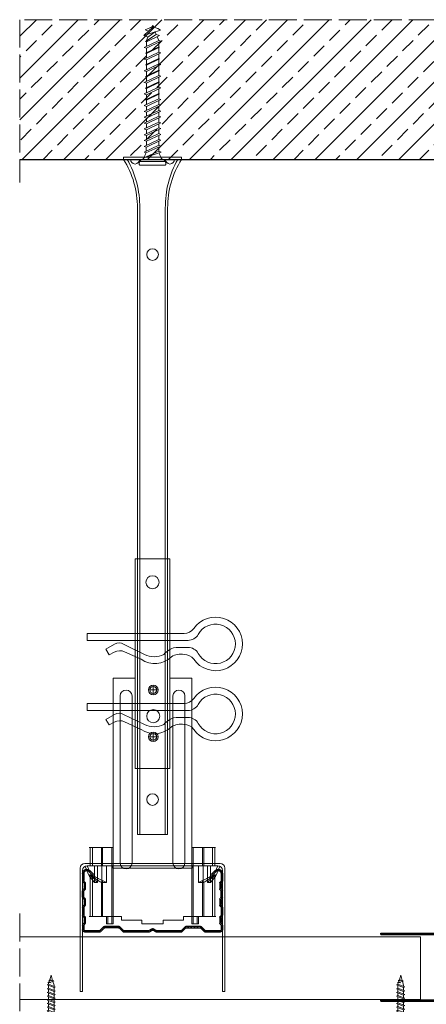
# Model space of a CAD drawing. Header units: millimetres. Extents: x -641 to 2681, y 417 to 2915.
# Tile 8 of 18: x -607 to -432, y 2492 to 2915. Entities that reach past the tile are written whole.
import ezdxf

# ---------------------------------------------------------------- set-up
doc = ezdxf.new("R2010")
doc.units = ezdxf.units.MM
doc.linetypes.add('ACAD_ISO02W100', pattern=[15, 12, -3])
for name, color, linetype, lineweight in [('_RIGIPS AKCESORIA', 7, 'Continuous', 18), ('_RIGIPS PROFIL', 7, 'Continuous', 18), ('KRESKOWANIE', 7, 'Continuous', 9), ('PRZERYWANA', 7, 'ACAD_ISO02W100', 9)]:
    doc.layers.add(name, color=color, linetype=linetype, lineweight=lineweight)

# ---------------------------------------------------------------- blocks, each defined once
blk = doc.blocks.new('CD 60 ULTRASTIL')
h = blk.add_hatch()
h.set_pattern_fill('ANSI31', color=256, scale=0.3, style=0)
h.paths.add_polyline_path([(542.88, 684.5, -0.302776), (543.49, 684.5), (544.54, 683.79, 0.148069), (544.85, 683.7), (555.42, 683.7, 0.198912), (555.81, 683.86), (557.38, 685.44, -0.198912), (557.77, 685.6), (563.59, 685.6, -0.198912), (563.98, 685.44), (565.55, 683.86, 0.198912), (565.94, 683.7), (572.18, 683.7, 0.414214), (573.18, 684.7), (573.18, 686.74, 0.198912), (573.02, 687.12), (572.74, 687.4, -0.198912), (572.58, 687.79), (572.58, 689.87, -0.198912), (572.74, 690.26), (573.02, 690.54, 0.198912), (573.18, 690.93), (573.18, 694.47, 0.198912), (573.02, 694.86), (572.74, 695.14, -0.198912), (572.58, 695.53), (572.58, 697.61, -0.198912), (572.74, 698), (573.02, 698.28, 0.198912), (573.18, 698.67), (573.18, 701.47, 0.198912), (573.02, 701.86), (572.74, 702.14, -0.198912), (572.58, 702.53), (572.58, 704.61, -0.198912), (572.74, 705), (573.02, 705.28, 0.198912), (573.18, 705.67), (573.18, 708.9, 0.666128), (570.12, 710.18), (568.55, 708.63), (568.93, 708.24), (570.5, 709.79, -0.666128), (572.63, 708.9), (572.63, 705.9, -0.198912), (572.47, 705.51), (572.19, 705.23, 0.198912), (572.03, 704.84), (572.03, 702.3, 0.198912), (572.19, 701.91), (572.47, 701.63, -0.198912), (572.63, 701.25), (572.63, 698.9, -0.198912), (572.47, 698.51), (572.19, 698.23, 0.198912), (572.03, 697.84), (572.03, 695.3, 0.198912), (572.19, 694.91), (572.47, 694.63, -0.198912), (572.63, 694.25), (572.63, 691.16, -0.198912), (572.47, 690.77), (572.19, 690.49, 0.198912), (572.03, 690.1), (572.03, 687.56, 0.198912), (572.19, 687.17), (572.47, 686.9, -0.198912), (572.63, 686.51), (572.63, 684.7, -0.414214), (572.18, 684.25), (566.17, 684.25, -0.198912), (565.78, 684.41), (564.2, 685.99, 0.198912), (563.82, 686.15), (557.55, 686.15, 0.198912), (557.16, 685.99), (555.58, 684.41, -0.198912), (555.19, 684.25), (545.01, 684.25, -0.148069), (544.71, 684.34), (543.49, 685.16, 0.302776), (542.88, 685.16), (541.65, 684.34, -0.148069), (541.35, 684.25), (531.17, 684.25, -0.198912), (530.78, 684.41), (529.2, 685.99, 0.198912), (528.82, 686.15), (522.55, 686.15, 0.198912), (522.16, 685.99), (520.58, 684.41, -0.198912), (520.19, 684.25), (514.18, 684.25, -0.414214), (513.73, 684.7), (513.73, 686.51, -0.198912), (513.89, 686.9), (514.17, 687.17, 0.198912), (514.33, 687.56), (514.33, 690.1, 0.198912), (514.17, 690.49), (513.89, 690.77, -0.198912), (513.73, 691.16), (513.73, 694.25, -0.198912), (513.89, 694.63), (514.17, 694.91, 0.198912), (514.33, 695.3), (514.33, 697.84, 0.198912), (514.17, 698.23), (513.89, 698.51, -0.198912), (513.73, 698.9), (513.73, 701.25, -0.198912), (513.89, 701.63), (514.17, 701.91, 0.198912), (514.33, 702.3), (514.33, 704.84, 0.198912), (514.17, 705.23), (513.89, 705.51, -0.198912), (513.73, 705.9), (513.73, 708.9, -0.666128), (515.86, 709.79), (517.43, 708.24), (517.81, 708.63), (516.25, 710.18, 0.666128), (513.18, 708.9), (513.18, 705.67, 0.198912), (513.34, 705.28), (513.62, 705, -0.198912), (513.78, 704.61), (513.78, 702.53, -0.198912), (513.62, 702.14), (513.34, 701.86, 0.198912), (513.18, 701.47), (513.18, 698.67, 0.198912), (513.34, 698.28), (513.62, 698, -0.198912), (513.78, 697.61), (513.78, 695.53, -0.198912), (513.62, 695.14), (513.34, 694.86, 0.198912), (513.18, 694.47), (513.18, 690.93, 0.198912), (513.34, 690.54), (513.62, 690.26, -0.198912), (513.78, 689.87), (513.78, 687.79, -0.198912), (513.62, 687.4), (513.34, 687.12, 0.198912), (513.18, 686.74), (513.18, 684.7, 0.414214), (514.18, 683.7), (520.42, 683.7, 0.198912), (520.81, 683.86), (522.38, 685.44, -0.198912), (522.77, 685.6), (528.59, 685.6, -0.198912), (528.98, 685.44), (530.55, 683.86, 0.198912), (530.94, 683.7), (541.51, 683.7, 0.148069), (541.82, 683.79)])
for p, q in [((513.18, 708.9), (513.18, 705.67)), ((513.73, 708.9), (513.73, 705.9)), ((515.86, 709.79), (517.43, 708.24)), ((516.25, 710.18), (517.81, 708.63)), ((517.43, 708.24), (517.81, 708.63)), ((570.12, 710.18), (568.55, 708.63)), ((568.93, 708.24), (568.55, 708.63)), ((570.5, 709.79), (568.93, 708.24)), ((572.63, 708.9), (572.63, 705.9)), ((573.18, 708.9), (573.18, 705.67)), ((513.34, 705.28), (513.62, 705)), ((513.34, 701.86), (513.62, 702.14)), ((513.78, 704.61), (513.78, 702.53)), ((513.89, 705.51), (514.17, 705.23)), ((514.33, 704.84), (514.33, 702.3)), ((572.03, 704.84), (572.03, 702.3)), ((572.47, 705.51), (572.19, 705.23)), ((572.58, 704.61), (572.58, 702.53)), ((573.02, 705.28), (572.74, 705)), ((573.02, 701.86), (572.74, 702.14)), ((513.18, 698.67), (513.18, 701.47)), ((513.34, 698.28), (513.62, 698)), ((513.73, 698.9), (513.73, 701.25)), ((513.89, 701.63), (514.17, 701.91)), ((513.89, 698.51), (514.17, 698.23)), ((572.47, 701.63), (572.19, 701.91)), ((572.47, 698.51), (572.19, 698.23)), ((572.63, 698.9), (572.63, 701.25)), ((573.02, 698.28), (572.74, 698)), ((573.18, 698.67), (573.18, 701.47)), ((513.18, 694.47), (513.18, 690.93)), ((513.34, 694.86), (513.62, 695.14)), ((513.73, 694.25), (513.73, 691.16)), ((513.78, 697.61), (513.78, 695.53)), ((513.89, 694.63), (514.17, 694.91)), ((514.33, 697.84), (514.33, 695.3)), ((572.03, 697.84), (572.03, 695.3)), ((572.47, 694.63), (572.19, 694.91)), ((572.58, 697.61), (572.58, 695.53)), ((572.63, 694.25), (572.63, 691.16)), ((573.02, 694.86), (572.74, 695.14)), ((573.18, 694.47), (573.18, 690.93)), ((513.34, 690.54), (513.62, 690.26)), ((513.78, 689.87), (513.78, 687.79)), ((513.89, 690.77), (514.17, 690.49)), ((514.33, 690.1), (514.33, 687.56)), ((572.03, 690.1), (572.03, 687.56)), ((572.47, 690.77), (572.19, 690.49)), ((572.58, 689.87), (572.58, 687.79)), ((573.02, 690.54), (572.74, 690.26)), ((513.18, 686.74), (513.18, 684.7)), ((513.34, 687.12), (513.62, 687.4)), ((513.73, 686.51), (513.73, 684.7)), ((513.89, 686.9), (514.17, 687.17)), ((520.58, 684.41), (522.16, 685.99)), ((520.81, 683.86), (522.38, 685.44)), ((522.55, 686.15), (528.82, 686.15)), ((528.59, 685.6), (522.77, 685.6)), ((530.55, 683.86), (528.98, 685.44)), ((530.78, 684.41), (529.2, 685.99)), ((555.58, 684.41), (557.16, 685.99)), ((555.81, 683.86), (557.38, 685.44)), ((557.55, 686.15), (563.82, 686.15)), ((557.77, 685.6), (563.59, 685.6)), ((565.55, 683.86), (563.98, 685.44)), ((565.78, 684.41), (564.2, 685.99)), ((572.47, 686.9), (572.19, 687.17)), ((572.63, 686.51), (572.63, 684.7)), ((573.02, 687.12), (572.74, 687.4)), ((573.18, 686.74), (573.18, 684.7)), ((514.18, 684.25), (520.19, 684.25)), ((514.18, 683.7), (520.42, 683.7)), ((530.94, 683.7), (541.51, 683.7)), ((531.17, 684.25), (541.35, 684.25)), ((541.65, 684.34), (542.88, 685.16)), ((541.82, 683.79), (542.88, 684.5)), ((544.71, 684.34), (543.49, 685.16)), ((544.54, 683.79), (543.49, 684.5)), ((544.85, 683.7), (555.42, 683.7)), ((545.01, 684.25), (555.19, 684.25)), ((565.94, 683.7), (572.18, 683.7)), ((566.17, 684.25), (572.18, 684.25))]:
    blk.add_line(p, q)
for centre, radius, start, end in [((514.98, 708.9), 1.8, 45.3251, 180), ((571.38, 708.9), 1.8, 360, 134.6749), ((514.98, 708.9), 1.25, 45.3251, 180), ((571.38, 708.9), 1.25, 360, 134.6749), ((513.73, 705.67), 0.55, 180, 225), ((513.23, 704.61), 0.55, 0, 45), ((513.23, 702.53), 0.55, 315, 0), ((514.28, 705.9), 0.55, 180, 225), ((513.78, 704.84), 0.55, 0, 45), ((513.78, 702.3), 0.55, 315, 0), ((572.58, 704.84), 0.55, 135, 180), ((572.58, 702.3), 0.55, 180, 225), ((572.08, 705.9), 0.55, 315, 0), ((573.13, 704.61), 0.55, 135, 180), ((573.13, 702.53), 0.55, 180, 225), ((572.63, 705.67), 0.55, 315, 0), ((513.73, 701.47), 0.55, 135, 180), ((513.73, 698.67), 0.55, 180, 225), ((513.23, 697.61), 0.55, 360, 45), ((514.28, 701.25), 0.55, 135, 180), ((514.28, 698.9), 0.55, 180, 225), ((513.78, 697.84), 0.55, 0, 45), ((572.58, 697.84), 0.55, 135, 180), ((572.08, 701.25), 0.55, 0, 45), ((572.08, 698.9), 0.55, 315, 0), ((573.13, 697.61), 0.55, 135, 180), ((572.63, 701.47), 0.55, 0, 45), ((572.63, 698.67), 0.55, 315, 0), ((513.73, 694.47), 0.55, 135, 180), ((513.23, 695.53), 0.55, 315, 0), ((514.28, 694.25), 0.55, 135, 180), ((513.78, 695.3), 0.55, 315, 0), ((572.58, 695.3), 0.55, 180, 225), ((572.08, 694.25), 0.55, 0, 45), ((573.13, 695.53), 0.55, 180, 225), ((572.63, 694.47), 0.55, 0, 45), ((513.73, 690.93), 0.55, 180, 225), ((513.23, 689.87), 0.55, 0, 45), ((514.28, 691.16), 0.55, 180, 225), ((513.78, 690.1), 0.55, 360, 45), ((572.58, 690.1), 0.55, 135, 180), ((572.08, 691.16), 0.55, 315, 0), ((573.13, 689.87), 0.55, 135, 180), ((572.63, 690.93), 0.55, 315, 0), ((513.73, 686.74), 0.55, 135, 180), ((513.23, 687.79), 0.55, 315, 0), ((514.28, 686.51), 0.55, 135, 180), ((513.78, 687.56), 0.55, 315, 360), ((522.55, 685.6), 0.55, 90, 135), ((522.77, 685.05), 0.55, 90, 135), ((528.59, 685.05), 0.55, 45, 90), ((528.82, 685.6), 0.55, 45, 90), ((543.18, 684.7), 0.55, 56.3099, 123.6901), ((557.55, 685.6), 0.55, 90, 135), ((557.77, 685.05), 0.55, 90, 135), ((563.59, 685.05), 0.55, 45, 90), ((563.82, 685.6), 0.55, 45, 90), ((572.58, 687.56), 0.55, 180, 225), ((572.08, 686.51), 0.55, 360, 45), ((573.13, 687.79), 0.55, 180, 225), ((572.63, 686.74), 0.55, 360, 45), ((514.18, 684.7), 1, 180, 270), ((514.18, 684.7), 0.45, 180, 270), ((520.19, 684.8), 0.55, 270, 315), ((520.42, 684.25), 0.55, 270, 315), ((530.94, 684.25), 0.55, 225, 270), ((531.17, 684.8), 0.55, 225, 270), ((541.35, 684.8), 0.55, 270, 303.6901), ((541.51, 684.25), 0.55, 270, 303.6901), ((543.18, 684.04), 0.55, 56.3099, 123.6901), ((544.85, 684.25), 0.55, 236.3099, 270), ((545.01, 684.8), 0.55, 236.3099, 270), ((555.19, 684.8), 0.55, 270, 315), ((555.42, 684.25), 0.55, 270, 315), ((565.94, 684.25), 0.55, 225, 270), ((566.17, 684.8), 0.55, 225, 270), ((572.18, 684.7), 1, 270, 0), ((572.18, 684.7), 1, 270, 360), ((572.18, 684.7), 0.45, 270, 360)]:
    blk.add_arc(centre, radius, start, end)
blk = doc.blocks.new('wieszak noniuszowy widok')
for p, q in [((367.75, 93.63), (382.75, 93.63)), ((367.75, 3.63), (367.75, 93.63)), ((368.75, 3.63), (368.75, 93.63)), ((381.75, 3.63), (381.75, 93.63)), ((382.75, 3.63), (382.75, 93.63)), ((367.75, 42.47), (358.34, 42.47)), ((358.34, -30.29), (358.34, 42.47)), ((392.15, 42.47), (382.75, 42.47)), ((392.15, 42.47), (392.15, -30.29)), ((392.15, 42.47), (392.15, -30.29)), ((374.93, 39.42), (374.93, 35.32)), ((361.34, -36.95), (361.34, 34.79)), ((361.34, 34.79), (361.34, -36.95)), ((366.47, 34.79), (366.47, -36.95)), ((366.47, -36.95), (366.47, 34.79)), ((372.87, 37.38), (376.99, 37.38)), ((384.02, -36.95), (384.02, 34.79)), ((384.02, 34.79), (384.02, -36.95)), ((389.14, 34.79), (389.14, -36.95)), ((389.14, 34.79), (389.14, -36.95)), ((372.87, 17.23), (376.99, 17.23)), ((374.93, 19.27), (374.93, 15.17)), ((367.75, 3.63), (382.75, 3.63)), ((348.22, -30.29), (358.37, -30.29)), ((348.44, -30.29), (348.44, -38.17)), ((349.43, -30.29), (349.43, -38.17)), ((353.28, -30.29), (353.28, -38.17)), ((353.8, -30.29), (353.8, -38.17)), ((357.85, -30.29), (357.85, -63.08)), ((358.37, -30.29), (358.37, -63.08)), ((392.13, -30.29), (392.13, -63.08)), ((392.15, -30.29), (392.15, -60.01)), ((392.15, -30.29), (392.15, -60.01)), ((402.37, -30.29), (392.16, -30.29)), ((392.64, -30.29), (392.64, -63.08)), ((396.7, -30.29), (396.7, -38.17)), ((397.21, -30.29), (397.21, -38.17)), ((401.07, -30.29), (401.07, -38.17)), ((402.06, -30.29), (402.06, -38.17)), ((348.11, -42.32), (348.14, -42.29)), ((348.13, -38.17), (355.47, -38.17)), ((348.14, -42.29), (348.17, -42.28)), ((348.17, -42.28), (348.23, -42.28)), ((349.22, -42.28), (348.19, -42.28)), ((348.23, -42.28), (348.31, -42.3)), ((349.15, -42.29), (349.13, -42.32)), ((349.18, -42.28), (349.15, -42.29)), ((349.22, -42.28), (349.18, -42.28)), ((349.28, -42.28), (349.22, -42.28)), ((349.34, -42.29), (349.28, -42.28)), ((349.43, -42.32), (349.34, -42.29)), ((350.32, -38.17), (350.32, -45.34)), ((351.68, -45.34), (351.68, -38.17)), ((353.44, -45.34), (353.44, -38.17)), ((355.47, -38.17), (355.47, -45.34)), ((395.03, -45.34), (395.03, -38.17)), ((395.03, -38.17), (402.39, -38.17)), ((397.05, -38.17), (397.05, -45.34)), ((398.82, -38.17), (398.82, -45.34)), ((400.18, -45.34), (400.18, -38.17)), ((401.15, -42.29), (401.07, -42.32)), ((401.22, -42.28), (401.15, -42.29)), ((401.27, -42.28), (401.22, -42.28)), ((401.32, -42.28), (401.27, -42.28)), ((401.27, -42.28), (402.31, -42.28)), ((401.35, -42.29), (401.32, -42.28)), ((401.36, -42.32), (401.35, -42.29)), ((402.18, -42.3), (402.26, -42.28)), ((402.26, -42.28), (402.33, -42.28)), ((402.33, -42.28), (402.36, -42.29)), ((402.36, -42.29), (402.39, -42.32)), ((348.11, -42.37), (348.11, -42.32)), ((348.12, -42.43), (348.11, -42.37)), ((348.15, -42.51), (348.12, -42.43)), ((348.19, -42.61), (348.15, -42.51)), ((348.26, -42.72), (348.19, -42.61)), ((348.34, -42.84), (348.26, -42.72)), ((348.31, -42.3), (348.41, -42.34)), ((348.45, -43), (348.34, -42.84)), ((348.41, -42.34), (348.53, -42.39)), ((348.44, -42.99), (348.44, -60.01)), ((348.58, -43.18), (348.45, -43)), ((349.57, -43.07), (348.5, -43.07)), ((348.53, -42.39), (348.66, -42.46)), ((348.72, -43.37), (348.58, -43.18)), ((348.66, -42.46), (348.81, -42.54)), ((348.89, -43.59), (348.72, -43.37)), ((348.81, -42.54), (348.96, -42.63)), ((349.08, -43.83), (348.89, -43.59)), ((348.96, -42.63), (349.14, -42.73)), ((349.28, -44.08), (349.08, -43.83)), ((349.13, -42.32), (349.13, -42.36)), ((349.13, -42.36), (349.14, -42.41)), ((349.14, -42.41), (349.16, -42.47)), ((349.14, -42.73), (349.38, -42.88)), ((349.16, -42.47), (349.19, -42.54)), ((349.19, -42.54), (349.24, -42.62)), ((349.24, -42.62), (349.3, -42.71)), ((349.49, -44.34), (349.28, -44.08)), ((349.3, -42.71), (349.44, -42.91)), ((349.38, -42.88), (349.66, -43.05)), ((349.52, -42.35), (349.43, -42.32)), ((349.43, -42.9), (349.43, -60.01)), ((349.44, -42.91), (349.55, -43.05)), ((349.72, -44.62), (349.49, -44.34)), ((349.62, -42.4), (349.52, -42.35)), ((349.55, -43.05), (349.68, -43.2)), ((349.74, -42.46), (349.62, -42.4)), ((349.66, -43.05), (349.96, -43.25)), ((350.92, -43.07), (349.68, -43.07)), ((349.68, -43.2), (349.82, -43.37)), ((350.01, -44.98), (349.72, -44.62)), ((349.88, -42.52), (349.74, -42.46)), ((349.82, -43.37), (349.98, -43.56)), ((350.03, -42.6), (349.88, -42.52)), ((349.96, -43.25), (350.28, -43.46)), ((349.98, -43.56), (350.15, -43.76)), ((350.32, -45.34), (350.01, -44.98)), ((350.2, -42.69), (350.03, -42.6)), ((350.15, -43.76), (350.34, -43.96)), ((350.38, -42.79), (350.2, -42.69)), ((350.28, -43.46), (350.63, -43.68)), ((351.68, -45.34), (350.32, -45.34)), ((350.34, -43.96), (350.54, -44.17)), ((350.58, -42.89), (350.38, -42.79)), ((350.54, -44.17), (350.75, -44.4)), ((350.78, -43), (350.58, -42.89)), ((350.63, -43.68), (350.99, -43.91)), ((350.75, -44.4), (350.97, -44.63)), ((351, -43.12), (350.78, -43)), ((350.97, -44.63), (351.19, -44.86)), ((350.99, -43.91), (351.36, -44.14)), ((351.23, -43.25), (351, -43.12)), ((351.19, -44.86), (351.43, -45.11)), ((351.48, -43.37), (351.23, -43.25)), ((351.36, -44.14), (351.74, -44.37)), ((351.43, -45.11), (351.68, -45.34)), ((351.99, -43.64), (351.48, -43.37)), ((351.74, -44.37), (352.07, -44.57)), ((352.52, -43.92), (351.99, -43.64)), ((352.07, -44.57), (352.41, -44.78)), ((352.41, -44.78), (352.77, -44.98)), ((353.08, -44.19), (352.52, -43.92)), ((352.77, -44.98), (353.14, -45.18)), ((353.43, -44.35), (353.08, -44.19)), ((353.14, -45.18), (353.28, -45.26)), ((353.28, -45.26), (353.36, -45.3)), ((353.28, -45.26), (353.28, -60.01)), ((353.36, -45.3), (353.44, -45.34)), ((353.8, -44.52), (353.43, -44.35)), ((355.47, -45.34), (353.44, -45.34)), ((354.66, -44.92), (353.8, -44.52)), ((353.8, -44.52), (353.8, -60.01)), ((355.47, -45.34), (354.66, -44.92)), ((395.84, -44.92), (395.03, -45.34)), ((395.03, -45.34), (397.05, -45.34)), ((396.7, -44.52), (395.84, -44.92)), ((397.07, -44.35), (396.7, -44.52)), ((396.7, -44.52), (396.7, -60.01)), ((397.05, -45.34), (397.13, -45.3)), ((397.42, -44.19), (397.07, -44.35)), ((397.13, -45.3), (397.21, -45.26)), ((397.21, -45.26), (397.36, -45.18)), ((397.21, -45.26), (397.21, -60.01)), ((397.36, -45.18), (397.73, -44.98)), ((397.98, -43.92), (397.42, -44.19)), ((397.73, -44.98), (398.09, -44.78)), ((398.51, -43.64), (397.98, -43.92)), ((398.09, -44.78), (398.43, -44.57)), ((398.43, -44.57), (398.76, -44.37)), ((399.02, -43.37), (398.51, -43.64)), ((398.76, -44.37), (399.13, -44.14)), ((398.82, -45.34), (399.07, -45.11)), ((398.82, -45.34), (400.18, -45.34)), ((399.26, -43.25), (399.02, -43.37)), ((399.07, -45.11), (399.3, -44.86)), ((399.13, -44.14), (399.51, -43.91)), ((399.49, -43.12), (399.26, -43.25)), ((399.3, -44.86), (399.53, -44.63)), ((399.71, -43), (399.49, -43.12)), ((399.51, -43.91), (399.87, -43.68)), ((399.53, -44.63), (399.74, -44.4)), ((399.58, -43.07), (400.82, -43.07)), ((399.92, -42.89), (399.71, -43)), ((399.74, -44.4), (399.96, -44.17)), ((399.87, -43.68), (400.21, -43.46)), ((400.12, -42.79), (399.92, -42.89)), ((399.96, -44.17), (400.16, -43.96)), ((400.3, -42.69), (400.12, -42.79)), ((400.16, -43.96), (400.35, -43.76)), ((400.49, -44.98), (400.18, -45.34)), ((400.21, -43.46), (400.54, -43.25)), ((400.46, -42.6), (400.3, -42.69)), ((400.35, -43.76), (400.52, -43.56)), ((400.62, -42.52), (400.46, -42.6)), ((400.78, -44.62), (400.49, -44.98)), ((400.52, -43.56), (400.68, -43.37)), ((400.54, -43.25), (400.84, -43.05)), ((400.76, -42.46), (400.62, -42.52)), ((400.68, -43.37), (400.82, -43.2)), ((400.88, -42.4), (400.76, -42.46)), ((401.01, -44.34), (400.78, -44.62)), ((400.82, -43.2), (400.95, -43.05)), ((400.84, -43.05), (401.12, -42.88)), ((400.98, -42.35), (400.88, -42.4)), ((400.93, -43.07), (402, -43.07)), ((400.95, -43.05), (401.06, -42.91)), ((401.07, -42.32), (400.98, -42.35)), ((401.22, -44.08), (401.01, -44.34)), ((401.06, -42.91), (401.2, -42.71)), ((401.07, -42.9), (401.07, -60.01)), ((401.12, -42.88), (401.36, -42.73)), ((401.2, -42.71), (401.26, -42.62)), ((401.42, -43.83), (401.22, -44.08)), ((401.26, -42.62), (401.3, -42.54)), ((401.3, -42.54), (401.34, -42.47)), ((401.34, -42.47), (401.36, -42.41)), ((401.37, -42.36), (401.36, -42.32)), ((401.36, -42.41), (401.37, -42.36)), ((401.36, -42.73), (401.54, -42.63)), ((401.61, -43.59), (401.42, -43.83)), ((401.54, -42.63), (401.69, -42.54)), ((401.77, -43.37), (401.61, -43.59)), ((401.69, -42.54), (401.84, -42.46)), ((401.92, -43.18), (401.77, -43.37)), ((401.84, -42.46), (401.97, -42.39)), ((402.05, -43), (401.92, -43.18)), ((401.97, -42.39), (402.09, -42.34)), ((402.16, -42.84), (402.05, -43)), ((402.06, -42.99), (402.06, -60.01)), ((402.09, -42.34), (402.18, -42.3)), ((402.24, -42.72), (402.16, -42.84)), ((402.3, -42.61), (402.24, -42.72)), ((402.35, -42.51), (402.3, -42.61)), ((402.38, -42.43), (402.35, -42.51)), ((402.39, -42.37), (402.38, -42.43)), ((402.39, -42.32), (402.39, -42.37)), ((348.11, -60.01), (361.93, -60.01)), ((355.57, -63.08), (355.57, -60.01)), ((357.85, -63.08), (355.57, -63.08)), ((356.08, -63.08), (355.57, -63.08)), ((356.08, -60.01), (356.08, -63.08)), ((356.08, -63.08), (358.37, -63.08)), ((358.37, -63.08), (357.85, -63.08)), ((361.93, -60.01), (361.93, -61.55)), ((361.93, -60.01), (361.93, -61.55)), ((370.64, -61.55), (361.93, -61.55)), ((370.64, -61.55), (370.64, -63.08)), ((370.64, -61.55), (370.64, -63.08)), ((379.86, -63.08), (370.64, -63.08)), ((370.64, -63.08), (379.86, -63.08)), ((388.57, -61.55), (379.86, -61.55)), ((379.86, -61.55), (379.86, -63.08)), ((379.86, -61.55), (379.86, -63.08)), ((388.57, -60.01), (388.57, -61.55)), ((402.39, -60.01), (388.57, -60.01)), ((388.57, -60.01), (388.57, -61.55)), ((392.13, -63.08), (394.42, -63.08)), ((392.64, -63.08), (392.13, -63.08)), ((394.93, -63.08), (392.64, -63.08)), ((394.42, -63.08), (394.42, -60.01)), ((394.93, -63.08), (394.42, -63.08)), ((394.93, -60.01), (394.93, -63.08))]:
    blk.add_line(p, q)
for centre, radius in [((375.25, 83.63), 2.81), ((374.93, 37.38), 2.06), ((374.93, 37.38), 1.46), ((374.93, 26.11), 2.81), ((374.93, 17.23), 2.06), ((374.93, 17.23), 1.46)]:
    blk.add_circle(centre, radius)
for centre, start, end in [((363.91, 34.79), 0, 180), ((386.58, 34.79), 0, 180), ((363.91, -36.95), 180, 0), ((386.58, -36.95), 180, 0)]:
    blk.add_arc(centre, 2.56, start, end)
blk = doc.blocks.new('klamra')
at = {"layer": '_RIGIPS AKCESORIA'}
for p, q in [((6828.19, 2764.92), (6828.19, 2806.53)), ((6831.19, 2764.92), (6831.19, 2808.19)), ((6834.19, 2802.92), (6834.19, 2808.19)), ((6832.87, 2780.55), (6837.19, 2789.57)), ((6839.31, 2788.09), (6836.06, 2780.95)), ((6832.86, 2776.63), (6835, 2772.92)), ((6836.19, 2776.54), (6837.38, 2774.29)), ((6835, 2772.92), (6837.38, 2774.29)), ((6831.19, 2764.92), (6828.19, 2764.92))]:
    blk.add_line(p, q, dxfattribs=at)
for centre, radius, start, end in [((6832.69, 2820.02), 11.5, 305.1527, 234.8473), ((6832.69, 2820.02), 8.5, 298.7822, 241.2178), ((6823.19, 2806.53), 5, 0, 54.8473), ((6826.19, 2808.19), 5, 0, 61.2178), ((6839.19, 2808.19), 5, 118.7822, 180), ((6842.19, 2806.53), 5, 125.1527, 180), ((6845.23, 2805.18), 8.16, 170.4436, 210.2847), ((6843.93, 2805.32), 10.09, 195.2653, 228.1308), ((6831.19, 2793.92), 10, 324.3132, 45.573), ((6829.23, 2793.69), 8.97, 332.6387, 27.3613), ((6835.87, 2778.58), 3.59, 146.8414, 212.9715), ((6840.61, 2778.88), 5, 155.5109, 207.8622)]:
    blk.add_arc(centre, radius, start, end, dxfattribs=at)
blk = doc.blocks.new('TN 25')
at = {"layer": '_RIGIPS AKCESORIA'}
for p, q in [((0, -0.84), (0, 7.16)), ((0, 7.16), (0.46, 7.16)), ((0.46, 4.78), (0, 4.78)), ((0.46, 7.16), (0.46, 4.78)), ((3.02, 4.46), (8.47, 4.46)), ((7.12, 4.46), (7.12, 3.18)), ((8.03, 2.01), (7.12, 4.46)), ((8.47, 4.46), (8.79, 5)), ((9.61, 1.51), (8.47, 4.46)), ((8.79, 5), (9.93, 2.01)), ((9, 4.46), (10.1, 4.46)), ((10.1, 4.46), (10.41, 5)), ((11.23, 1.51), (10.1, 4.46)), ((10.41, 5), (11.56, 2.01)), ((10.62, 4.46), (11.67, 4.46)), ((11.67, 4.46), (11.99, 5)), ((12.81, 1.51), (11.67, 4.46)), ((11.99, 5), (13.14, 2.01)), ((12.2, 4.46), (13.21, 4.46)), ((13.21, 4.46), (13.52, 5)), ((14.34, 1.51), (13.21, 4.46)), ((13.52, 5), (14.67, 2.01)), ((13.73, 4.46), (14.8, 4.46)), ((14.8, 4.46), (15.12, 5)), ((15.94, 1.51), (14.8, 4.46)), ((15.12, 5), (16.26, 2.01)), ((15.33, 4.46), (16.42, 4.46)), ((16.42, 4.46), (16.73, 5)), ((17.55, 1.51), (16.42, 4.46)), ((16.73, 5), (17.88, 2.01)), ((16.94, 4.46), (17.99, 4.46)), ((17.99, 4.46), (18.31, 5)), ((19.13, 1.51), (17.99, 4.46)), ((18.31, 5), (19.45, 2.01)), ((18.52, 4.46), (19.68, 4.46)), ((19.68, 4.46), (20, 5)), ((20.82, 1.51), (19.68, 4.46)), ((20, 5), (21.14, 2.01)), ((20.21, 4.46), (20.7, 4.46)), ((20.7, 4.46), (22.28, 3.98)), ((22.28, 3.98), (22.56, 4.37)), ((22.56, 4.37), (23.03, 2.71)), ((0, 3.5), (1.77, 3.5)), ((0, 2.83), (1.77, 2.83)), ((0.46, 1.64), (0, 1.64)), ((0.46, -0.84), (0.46, 1.64)), ((1.77, 3.5), (1.77, 4.2)), ((1.77, 2.83), (1.77, 2.18)), ((7.49, 2.01), (3.55, 2.01)), ((7.12, 3.18), (7.65, 1.53)), ((7.65, 1.53), (8.03, 2.01)), ((9.41, 2.01), (8.03, 2.01)), ((9.93, 2.01), (9.61, 1.51)), ((11.04, 2.01), (9.93, 2.01)), ((11.56, 2.01), (11.23, 1.51)), ((12.61, 2.01), (11.56, 2.01)), ((13.14, 2.01), (12.81, 1.51)), ((14.15, 2.01), (13.14, 2.01)), ((14.67, 2.01), (14.34, 1.51)), ((15.74, 2.01), (14.67, 2.01)), ((16.26, 2.01), (15.94, 1.51)), ((17.36, 2.01), (16.26, 2.01)), ((17.88, 2.01), (17.55, 1.51)), ((18.93, 2.01), (17.88, 2.01)), ((19.45, 2.01), (19.13, 1.51)), ((19.45, 2.01), (20.62, 2.01)), ((21.14, 2.01), (20.82, 1.51)), ((21.14, 2.01), (21.81, 2.12)), ((21.85, 1.83), (21.67, 3.28)), ((21.67, 3.28), (22.14, 2.4)), ((22.14, 2.4), (21.85, 1.83)), ((22.7, 2.36), (22.14, 2.4)), ((22.7, 2.36), (22.28, 3.98)), ((23.03, 2.71), (22.7, 2.36)), ((22.71, 3.85), (25, 3.24)), ((25, 3.24), (23.03, 2.71)), ((0, -0.84), (0.46, -0.84))]:
    blk.add_line(p, q, dxfattribs=at)
for centre, major_axis, ratio, start_param, end_param in [((3.09, 7.67), (0.17, 3.2), 0.826134, 1.773653, 3.180586), ((-0.04, 0.9), (0, 3.93), 0.848176, -0.720942, -0.151112), ((3.37, -1.57), (0.28, 3.57), 0.832181, 0.035984, 1.430787), ((-2.73, 15.91), (0, 14.76), 0.848176, 3.399396, 3.475072), ((0.59, 4.62), (0, 2.81), 0.848176, 3.475072, 3.862535), ((1.66, 3.18), (0, 0.895), 0.848176, -1.552777, -0.720942), ((1.66, 3.18), (0, 0.895), 0.848176, 3.862535, 4.730408)]:
    blk.add_ellipse(centre, major_axis=major_axis, ratio=ratio, start_param=start_param, end_param=end_param, dxfattribs=at)
blk = doc.blocks.new('Lacznik krzyzowy (widok1)')
at = {"layer": '_RIGIPS AKCESORIA', "extrusion": (0, 0, -1)}
for p, q in [((0, 36.5), (0, 89.5)), ((2, 91.5), (60, 91.5)), ((2.08, 90.11), (3, 90.5)), ((3.61, 86.42), (2.08, 90.11)), ((3, 90.5), (4.53, 86.8)), ((14, 89.5, 30), (14, 90.5, 30)), ((48, 89.5, 30), (14, 89.5, 30)), ((48, 90.5, 30), (48, 89.5, 30)), ((57.47, 86.8), (59, 90.5)), ((59.92, 90.11), (58.39, 86.42)), ((59, 90.5), (59.92, 90.11)), ((62, 89.5), (62, 36.5)), ((1, 88.5), (1, 36.5)), ((4.53, 86.8), (3.61, 86.42)), ((58.39, 86.42), (57.47, 86.8)), ((61, 36.5), (61, 88.5)), ((1, 36.5), (0, 36.5)), ((62, 36.5), (61, 36.5))]:
    blk.add_line(p, q, dxfattribs=at)
at = {"layer": '_RIGIPS AKCESORIA'}
blk.add_line((59, 90.5), (3, 90.5), dxfattribs=at)
at = {"layer": '_RIGIPS AKCESORIA', "extrusion": (0, 0, -1)}
for centre, start, end in [((-2, 89.5), 0, 90), ((-3, 88.5), 0, 90), ((-3, 88.5), 0, 90), ((-59, 88.5), 90, 180), ((-59, 88.5), 90, 180), ((-60, 89.5), 90, 180)]:
    blk.add_arc(centre, 2, start, end, dxfattribs=at)
blk = doc.blocks.new('noniusz gorny widok')
for p, q in [((418.67, 301.96), (418.67, 302.96)), ((418.67, 302.96), (443.67, 302.96)), ((418.67, 301.96), (443.67, 301.96)), ((421.67, 301.96), (425.67, 301.96)), ((443.67, 301.96), (443.67, 302.96)), ((424.67, 11.96), (424.67, 281.05)), ((425.67, 11.96), (425.67, 281.05)), ((436.67, 11.96), (436.67, 281.05)), ((437.67, 11.96), (437.67, 281.05)), ((424.67, 11.96), (437.67, 11.96))]:
    blk.add_line(p, q)
for centre in [(431.17, 261.05), (431.17, 26.96)]:
    blk.add_circle(centre, 2.5)
for centre, radius, start, end in [((386.97, 281.54), 37.7, 359.2509, 32.7784), ((383.61, 281.48), 42.06, 359.4173, 29.1348), ((423.67, 301.96), 2, 180, 0), ((478.72, 281.48), 42.06, 150.8652, 180.5827), ((438.67, 301.96), 2, 180, 0), ((475.36, 281.54), 37.7, 147.2216, 180.7491)]:
    blk.add_arc(centre, radius, start, end)
blk = doc.blocks.new('kolek beton 65')
at = {"layer": '_RIGIPS AKCESORIA'}
for p, q in [((-125.3, -933.58), (-125.96, -934.72)), ((-122.91, -940.73), (-125.3, -933.58)), ((-122.93, -933.94), (-123.47, -935.41)), ((-120.25, -939.63), (-122.93, -933.94)), ((-120.86, -934.33), (-122.44, -934.98)), ((-120.81, -934.33), (-120.86, -934.33)), ((-120.48, -933.42), (-120.81, -934.33)), ((-117.85, -940.54), (-120.81, -934.33)), ((-117.51, -939.63), (-120.48, -933.42)), ((-118.08, -934.33), (-120.05, -934.33)), ((-117.93, -933.94), (-118.08, -934.33)), ((-118.08, -934.33), (-115.39, -940.02)), ((-115.25, -939.63), (-117.93, -933.94)), ((-115.81, -934.33), (-117.73, -934.33)), ((-115.48, -933.42), (-115.81, -934.33)), ((-112.85, -940.54), (-115.81, -934.33)), ((-112.51, -939.63), (-115.48, -933.42)), ((-113.08, -934.33), (-115.05, -934.33)), ((-112.93, -933.94), (-113.08, -934.33)), ((-113.08, -934.33), (-110.39, -940.02)), ((-110.25, -939.63), (-112.93, -933.94)), ((-110.81, -934.33), (-112.73, -934.33)), ((-110.48, -933.42), (-110.81, -934.33)), ((-110.48, -933.42), (-110.81, -934.33)), ((-108.28, -939.63), (-110.81, -934.33)), ((-107.85, -940.54), (-110.81, -934.33)), ((-107.51, -939.63), (-110.48, -933.42)), ((-108.08, -934.33), (-110.05, -934.33)), ((-107.51, -939.63), (-110.05, -934.33)), ((-107.93, -933.94), (-108.08, -934.33)), ((-108.08, -934.33), (-105.39, -940.02)), ((-105.25, -939.63), (-107.93, -933.94)), ((-105.81, -934.33), (-107.73, -934.33)), ((-105.48, -933.42), (-105.81, -934.33)), ((-102.85, -940.54), (-105.81, -934.33)), ((-102.51, -939.63), (-105.48, -933.42)), ((-103.08, -934.33), (-105.05, -934.33)), ((-102.93, -933.94), (-103.08, -934.33)), ((-103.08, -934.33), (-100.39, -940.02)), ((-100.25, -939.63), (-102.93, -933.94)), ((-100.81, -934.33), (-102.73, -934.33)), ((-100.48, -933.42), (-100.81, -934.33)), ((-97.85, -940.54), (-100.81, -934.33)), ((-97.51, -939.63), (-100.48, -933.42)), ((-98.08, -934.33), (-100.05, -934.33)), ((-97.93, -933.94), (-98.08, -934.33)), ((-98.08, -934.33), (-95.39, -940.02)), ((-95.25, -939.63), (-97.93, -933.94)), ((-95.81, -934.33), (-97.73, -934.33)), ((-95.48, -933.42), (-95.81, -934.33)), ((-92.85, -940.54), (-95.81, -934.33)), ((-92.51, -939.63), (-95.48, -933.42)), ((-93.31, -934.33), (-95.05, -934.33)), ((-92.98, -933.42), (-93.31, -934.33)), ((-90.35, -940.54), (-93.31, -934.33)), ((-90.01, -939.63), (-92.98, -933.42)), ((-90.81, -934.33), (-92.55, -934.33)), ((-90.48, -933.42), (-90.81, -934.33)), ((-87.85, -940.54), (-90.81, -934.33)), ((-87.51, -939.63), (-90.48, -933.42)), ((-88.31, -934.33), (-90.05, -934.33)), ((-87.98, -933.42), (-88.31, -934.33)), ((-85.35, -940.54), (-88.31, -934.33)), ((-85.01, -939.63), (-87.98, -933.42)), ((-85.81, -934.33), (-87.55, -934.33)), ((-85.48, -933.42), (-85.81, -934.33)), ((-82.85, -940.54), (-85.81, -934.33)), ((-82.51, -939.63), (-85.48, -933.42)), ((-83.31, -934.33), (-85.05, -934.33)), ((-82.98, -933.42), (-83.31, -934.33)), ((-80.35, -940.54), (-83.31, -934.33)), ((-80.01, -939.63), (-82.98, -933.42)), ((-80.81, -934.33), (-82.55, -934.33)), ((-80.48, -933.42), (-80.81, -934.33)), ((-77.85, -940.54), (-80.81, -934.33)), ((-77.51, -939.63), (-80.48, -933.42)), ((-80.05, -934.33), (-78.31, -934.33)), ((-77.98, -933.42), (-78.31, -934.33)), ((-75.35, -940.54), (-78.31, -934.33)), ((-75.01, -939.63), (-77.98, -933.42)), ((-75.81, -934.33), (-77.55, -934.33)), ((-75.47, -933.37), (-75.81, -934.33)), ((-72.85, -940.54), (-75.81, -934.33)), ((-75.47, -933.37), (-72.61, -939.89)), ((-72.91, -933.23), (-73.27, -934.2)), ((-73.27, -934.2), (-70.43, -940.67)), ((-70.43, -940.67), (-72.91, -933.23)), ((-68.91, -931.37), (-69.76, -932.23)), ((-69.76, -932.23), (-69.76, -941.73)), ((-67.81, -931.28), (-68.91, -931.37)), ((-68.91, -942.59), (-68.91, -931.37)), ((-67.26, -942.18), (-67.26, -931.78)), ((-126.91, -936.37), (-127.26, -936.98)), ((-126.9, -936.83), (-127.26, -936.98)), ((-126.72, -937.2), (-127.26, -936.98)), ((-127.02, -936.57), (-125.7, -939.37)), ((-125.41, -940.08), (-126.91, -936.37)), ((-126.69, -936.74), (-126.75, -936.77)), ((-125.96, -934.72), (-126.69, -936.74)), ((-126.69, -936.74), (-122.91, -940.73)), ((-124.89, -938.64), (-125.41, -940.08)), ((-123.47, -935.41), (-124.54, -935.85)), ((-122.3, -939.04), (-124.54, -935.85)), ((-123.47, -935.41), (-120.37, -939.96)), ((-122.3, -939.04), (-122.91, -940.73)), ((-120.86, -939.63), (-122.3, -939.04)), ((-120.6, -939.63), (-120.86, -939.63)), ((-120.25, -939.63), (-120.37, -939.96)), ((-118.28, -939.63), (-120.25, -939.63)), ((-117.51, -939.63), (-117.85, -940.54)), ((-115.58, -939.63), (-117.51, -939.63)), ((-115.25, -939.63), (-115.39, -940.02)), ((-113.28, -939.63), (-115.25, -939.63)), ((-112.51, -939.63), (-112.85, -940.54)), ((-110.6, -939.63), (-112.51, -939.63)), ((-110.25, -939.63), (-110.39, -940.02)), ((-108.28, -939.63), (-110.25, -939.63)), ((-107.51, -939.63), (-107.85, -940.54)), ((-107.51, -939.63), (-107.85, -940.54)), ((-105.6, -939.63), (-107.51, -939.63)), ((-105.25, -939.63), (-105.39, -940.02)), ((-103.28, -939.63), (-105.25, -939.63)), ((-102.51, -939.63), (-102.91, -940.73)), ((-100.6, -939.63), (-102.51, -939.63)), ((-100.25, -939.63), (-100.41, -940.08)), ((-98.28, -939.63), (-100.25, -939.63)), ((-97.51, -939.63), (-97.85, -940.54)), ((-95.6, -939.63), (-97.51, -939.63)), ((-95.25, -939.63), (-95.39, -940.02)), ((-93.28, -939.63), (-95.25, -939.63)), ((-92.51, -939.63), (-92.85, -940.54)), ((-90.78, -939.63), (-92.51, -939.63)), ((-90.01, -939.63), (-90.35, -940.54)), ((-88.28, -939.63), (-90.01, -939.63)), ((-87.51, -939.63), (-87.85, -940.54)), ((-85.78, -939.63), (-87.51, -939.63)), ((-85.01, -939.63), (-85.35, -940.54)), ((-83.28, -939.63), (-85.01, -939.63)), ((-82.51, -939.63), (-82.85, -940.54)), ((-80.78, -939.63), (-82.51, -939.63)), ((-80.01, -939.63), (-80.35, -940.54)), ((-78.28, -939.63), (-80.01, -939.63)), ((-77.51, -939.63), (-77.85, -940.54)), ((-77.51, -939.63), (-75.78, -939.63)), ((-75.01, -939.63), (-75.35, -940.54)), ((-72.61, -939.89), (-72.85, -940.54)), ((-68.91, -942.59), (-69.76, -941.73)), ((-67.81, -942.68), (-68.91, -942.59))]:
    blk.add_line(p, q, dxfattribs=at)
for centre, radius, start, end in [((-74.88, -924.33), 10, 269.0428, 279.2887), ((-74.88, -924.33), 10, 282.9916, 297.2521), ((-70.76, -932.33), 1, 297.387, 0.1192), ((-67.76, -931.78), 0.5, 0, 95), ((-74.88, -949.63), 10, 80.5289, 90.7633), ((-74.88, -949.63), 10, 62.7479, 76.8682), ((-70.76, -941.63), 1, 359.8807, 62.6128), ((-67.76, -942.18), 0.5, 265, 360)]:
    blk.add_arc(centre, radius, start, end, dxfattribs=at)
blk = doc.blocks.new('UD 30 ULTRASTIL')
h = blk.add_hatch()
h.set_pattern_fill('ANSI31', color=256, scale=0.3, style=0)
h.paths.add_polyline_path([(684.71, 712.9), (658.51, 712.9, 0.414214), (657.71, 712.1), (657.71, 710.25, 0.236068), (658.03, 709.61), (659.39, 708.59, -0.236068), (659.71, 707.95), (659.71, 688.65, -0.236068), (659.39, 688.01), (658.03, 686.99, 0.236068), (657.71, 686.35), (657.71, 684.5, 0.414214), (658.51, 683.7), (684.71, 683.7), (684.71, 684.25), (658.51, 684.25, -0.414214), (658.26, 684.5), (658.26, 686.35, -0.236068), (658.36, 686.55), (659.72, 687.57, 0.236068), (660.26, 688.65), (660.26, 707.95, 0.236068), (659.72, 709.03), (658.36, 710.05, -0.236068), (658.26, 710.25), (658.26, 712.1, -0.414214), (658.51, 712.35), (684.71, 712.35)])
for p, q in [((657.71, 712.1), (657.71, 710.25)), ((658.26, 712.1), (658.26, 710.25)), ((684.71, 712.9), (658.51, 712.9)), ((684.71, 712.35), (658.51, 712.35)), ((684.71, 712.35), (684.71, 712.9)), ((659.39, 708.59), (658.03, 709.61)), ((659.72, 709.03), (658.36, 710.05)), ((659.71, 707.95), (659.71, 688.65)), ((660.26, 707.95), (660.26, 688.65)), ((657.71, 686.35), (657.71, 684.5)), ((659.39, 688.01), (658.03, 686.99)), ((658.26, 686.35), (658.26, 684.5)), ((659.72, 687.57), (658.36, 686.55)), ((684.71, 684.25), (658.51, 684.25)), ((684.71, 683.7), (658.51, 683.7)), ((684.71, 683.7), (684.71, 684.25))]:
    blk.add_line(p, q)
for centre, radius, start, end in [((658.51, 712.1), 0.8, 90, 180), ((658.51, 712.1), 0.25, 90, 180), ((658.51, 710.25), 0.8, 180, 233.1301), ((658.51, 710.25), 0.25, 180, 233.1301), ((658.91, 707.95), 0.8, 0, 53.1301), ((658.91, 707.95), 1.35, 0, 53.1301), ((658.51, 686.35), 0.8, 126.8699, 180), ((658.51, 686.35), 0.25, 126.8699, 180), ((658.91, 688.65), 0.8, 306.8699, 0), ((658.91, 688.65), 1.35, 306.8699, 0), ((658.51, 684.5), 0.8, 180, 270), ((658.51, 684.5), 0.25, 180, 270)]:
    blk.add_arc(centre, radius, start, end)

msp = doc.modelspace()

# ---------------------------------------------------------------- hatches: boundary and pattern name
at = {"layer": 'KRESKOWANIE'}
h = msp.add_hatch(dxfattribs=at)
h.set_pattern_fill('ANSI33', color=256, scale=2, angle=180, style=0)
h.set_pattern_definition([(225, (-1899.635, 1346.093), (8.980256, -8.980256), []), (225, (-1908.615, 1346.093), (8.980256, -8.980256), [6.35, -3.175])])
h.paths.add_polyline_path([(-606.93, 2915.35), (-606.93, 2855.35), (-157.93, 2855.35), (-157.93, 2915.35)])

# ---------------------------------------------------------------- linework, layer by layer
msp.add_line((-606.93, 2855.35), (-157.93, 2855.35))
at = {"layer": '_RIGIPS PROFIL'}
for p, q in [((-606.93, 2521.4), (-434.93, 2521.4)), ((-434.93, 2521.4), (-434.93, 2494.4)), ((-606.93, 2494.4), (-434.93, 2494.4))]:
    msp.add_line(p, q, dxfattribs=at)
at = {"layer": 'PRZERYWANA'}
for p, q in [((-606.93, 2915.35), (-606.93, 2845.35)), ((-157.93, 2915.35), (-606.93, 2915.35)), ((-606.93, 2531.4), (-606.93, 2469.9))]:
    msp.add_line(p, q, dxfattribs=at)

# ---------------------------------------------------------------- block references
at = {"color": 253, "rotation": 270}
for p in [(-3342.88, 9479.91), (-3342.88, 9449.81)]:
    msp.add_blockref('klamra', p, dxfattribs=at)
msp.add_blockref('Lacznik krzyzowy (widok1)', (-580.93, 2461.44))
at = {"xscale": -1}
for name, p in [('CD 60 ULTRASTIL', (-6.75, 1839.7)), ('UD 30 ULTRASTIL', (232.78, 1810.05))]:
    msp.add_blockref(name, p, dxfattribs=at)
at = {"layer": '_RIGIPS AKCESORIA', "rotation": 270}
msp.add_blockref('kolek beton 65', (387.05, 2785.59), dxfattribs=at)
at = {"layer": '_RIGIPS AKCESORIA', "xscale": -1}
for name, p in [('noniusz gorny widok', (-118.76, 2553.4)), ('wieszak noniuszowy widok', (-174.68, 2590.06))]:
    msp.add_blockref(name, p, dxfattribs=at)
at = {"layer": '_RIGIPS AKCESORIA', "xscale": -1, "rotation": 270}
for p in [(-596.65, 2479.9), (-446.65, 2479.9)]:
    msp.add_blockref('TN 25', p, dxfattribs=at)

doc.saveas('drawing.dxf')
